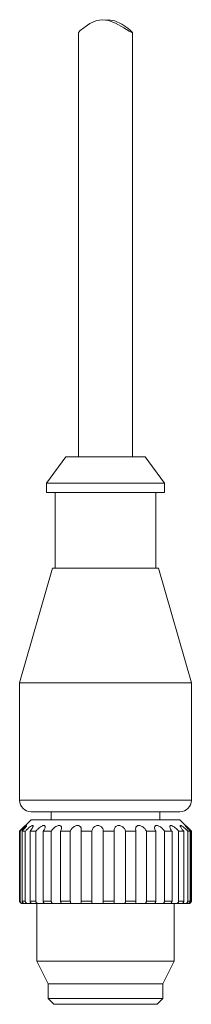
# Model space of a CAD drawing. Header units: millimetres. Extents: x 15 to 415, y 5 to 292.
# Tile 8 of 24: x 186 to 193, y 100 to 143. Entities that reach past the tile are written whole.
import ezdxf

# ---------------------------------------------------------------- set-up
doc = ezdxf.new("R2010")
doc.units = ezdxf.units.MM

msp = doc.modelspace()

# ---------------------------------------------------------------- linework, layer by layer
at = {"color": 7, "linetype": 'Continuous', "lineweight": 15}
for p, q in [((189.510438, 143.375736), (189.410085, 143.359441)), ((188.225515, 142.820286), (188.225515, 124.308139)), ((190.575515, 124.308139), (190.575515, 142.818742)), ((187.661038, 124.308139), (186.825515, 123.158137)), ((191.975514, 123.158137), (191.139991, 124.308139)), ((186.825515, 123.158137), (186.825515, 122.758137)), ((191.975514, 122.758137), (191.975514, 123.158137)), ((187.200515, 122.758137), (187.200515, 119.458137)), ((191.600515, 119.458137), (191.600515, 122.758137)), ((187.084241, 119.458137), (185.650514, 114.45814)), ((193.150515, 114.45814), (191.716788, 119.458137)), ((185.650514, 114.45814), (185.650514, 109.333141)), ((193.150515, 109.333141), (193.150515, 114.45814)), ((187.025514, 108.833143), (187.025514, 108.48314)), ((191.775515, 108.48314), (191.775515, 108.833143)), ((186.150515, 108.48314), (185.650514, 107.983142)), ((193.150515, 107.983142), (192.650514, 108.48314)), ((185.650514, 107.983142), (185.650514, 104.933136)), ((185.669789, 104.933141), (185.669789, 107.983142)), ((185.753402, 107.983137), (185.753402, 104.933141)), ((185.895188, 104.93314), (185.895188, 107.983141)), ((186.103467, 107.983138), (186.103467, 104.933142)), ((186.35947, 104.933142), (186.35947, 107.983137)), ((186.67822, 107.983137), (186.67822, 104.933142)), ((187.030994, 104.933137), (187.030994, 107.983143)), ((187.438493, 107.983138), (187.438493, 104.933137)), ((187.863996, 104.933137), (187.863996, 107.983138)), ((188.332474, 107.983139), (188.332474, 104.933143)), ((188.80171, 104.933139), (188.80171, 107.98314)), ((189.299241, 107.983137), (189.299241, 104.933142)), ((189.780232, 104.933138), (189.780232, 107.983144)), ((190.272909, 107.983138), (190.272909, 104.933143)), ((190.732876, 104.933143), (190.732876, 107.983139)), ((191.187125, 107.983141), (191.187125, 104.93314)), ((191.594722, 104.933142), (191.594722, 107.983138)), ((191.979586, 107.983139), (191.979586, 104.933138)), ((192.307037, 104.933145), (192.307037, 107.98314)), ((192.596288, 107.983141), (192.596288, 104.93314)), ((192.821276, 104.933142), (192.821276, 107.983143)), ((192.995203, 107.983138), (192.995203, 104.933137)), ((193.102397, 104.933142), (193.102397, 107.983138)), ((193.149147, 107.98314), (193.149147, 104.933139)), ((193.150515, 104.933136), (193.150515, 107.983142)), ((186.400515, 104.833142), (186.400515, 102.314447)), ((192.400514, 102.314447), (192.400514, 104.833142)), ((193.005686, 104.833141), (193.048675, 104.833139)), ((186.400515, 102.314447), (186.900515, 101.33314)), ((191.900515, 101.33314), (192.400514, 102.314447)), ((186.900515, 101.33314), (186.900515, 100.683141)), ((191.900515, 100.683141), (191.900515, 101.33314)), ((186.900515, 100.683141), (187.150515, 100.433142)), ((191.650515, 100.433142), (191.900515, 100.683141))]:
    msp.add_line(p, q, dxfattribs=at)
at = {"color": 7, "linetype": 'Continuous', "lineweight": 15, "flags": 128}
for points in [[(188.23592, 142.820285), (188.231083, 142.824834), (188.299659, 142.898215), (188.451907, 143.026327), (188.719555, 143.205606), (189.013403, 143.334132), (189.265756, 143.375403), (189.527143, 143.346493), (189.8415, 143.230183), (190.204859, 143.025394), (190.433352, 142.88079), (190.54746, 142.815342), (190.572992, 142.819753), (190.513605, 142.886628), (190.372527, 143.008064), (190.121074, 143.182533), (189.815155, 143.325564), (189.510438, 143.375736), (189.510438, 143.375736)], [(187.661038, 124.308139), (187.681713, 124.30814), (187.861665, 124.308139), (188.208374, 124.308143), (188.684271, 124.308143), (189.237784, 124.308142)], [(189.237784, 124.308142), (189.808931, 124.308137), (190.33582, 124.308141), (190.761354, 124.30814), (191.03942, 124.308138), (191.139885, 124.30814), (191.139991, 124.308139)], [(189.159619, 123.158137), (188.504291, 123.158138), (187.910039, 123.158144), (187.417361, 123.158142), (187.059831, 123.158143), (186.861815, 123.15814), (186.825515, 123.158137)], [(191.975514, 123.158137), (191.964222, 123.158136), (191.814517, 123.158143), (191.500302, 123.158141), (191.04299, 123.15814), (190.473747, 123.158141), (189.831364, 123.158143), (189.159619, 123.158137)], [(186.825515, 122.758137), (186.861815, 122.75814), (187.059831, 122.758138), (187.417361, 122.758137), (187.910039, 122.75814), (188.504291, 122.758138), (189.159619, 122.758142)], [(189.159619, 122.758142), (189.831364, 122.758143), (190.473747, 122.758137), (191.04299, 122.758141), (191.500302, 122.758141), (191.814517, 122.758138), (191.964222, 122.758139), (191.975514, 122.758137)], [(187.084241, 119.458137), (187.087034, 119.458142), (187.212782, 119.458139), (187.515767, 119.458142), (187.971442, 119.45814), (188.542893, 119.45814), (189.183823, 119.458141)], [(189.183823, 119.458141), (189.842309, 119.458142), (190.465002, 119.458142), (191.001457, 119.458145), (191.408214, 119.458141), (191.652318, 119.458141), (191.716788, 119.458137)], [(189.049696, 114.458141), (188.255294, 114.458137), (187.514441, 114.458137), (186.861779, 114.458142), (186.327826, 114.458139), (185.937548, 114.458138), (185.709195, 114.458141), (185.650514, 114.45814)], [(193.150515, 114.45814), (193.1096, 114.458136), (192.904127, 114.458143), (192.534828, 114.458135), (192.018973, 114.458138), (191.380681, 114.458138), (190.649799, 114.458141), (189.860501, 114.458139), (189.049696, 114.458141)], [(189.096472, 108.833138), (188.358453, 108.833142), (187.676611, 108.833139), (187.087706, 108.833136), (186.623485, 108.833144), (186.308974, 108.833142), (186.161129, 108.833141), (186.150515, 108.833143)], [(192.650514, 108.833143), (192.648466, 108.833141), (192.534307, 108.833143), (192.251204, 108.833141), (191.81442, 108.833142), (191.247502, 108.83314), (190.581012, 108.833141), (189.850882, 108.83314), (189.096472, 108.833138)], [(186.150515, 108.48314), (186.161129, 108.483143), (186.308974, 108.483144), (186.623485, 108.483136), (187.087706, 108.483138), (187.676611, 108.483141), (188.358453, 108.483144), (189.096472, 108.483141)], [(189.096472, 108.483141), (189.850882, 108.483143), (190.581012, 108.483143), (191.247502, 108.483142), (191.81442, 108.483139), (192.251204, 108.483143), (192.534307, 108.48314), (192.648466, 108.483138), (192.650514, 108.48314)], [(185.895188, 107.983141), (185.87425, 107.983141), (185.85422, 107.983138), (185.835104, 107.983142), (185.816908, 107.98314), (185.799635, 107.983142), (185.78329, 107.98314), (185.767878, 107.983139), (185.753402, 107.983137)], [(186.35947, 107.983137), (186.324635, 107.983139), (186.290593, 107.98314), (186.257352, 107.98314), (186.224922, 107.983142), (186.19331, 107.98314), (186.162525, 107.983138), (186.132575, 107.98314), (186.103467, 107.983138)], [(187.030994, 107.983143), (186.984636, 107.983139), (186.938902, 107.983139), (186.893802, 107.98314), (186.849348, 107.983138), (186.805551, 107.983141), (186.762424, 107.983139), (186.719976, 107.98314), (186.67822, 107.983137)], [(187.863996, 107.983138), (187.809276, 107.983139), (187.754965, 107.983142), (187.701079, 107.983141), (187.647631, 107.98314), (187.594635, 107.98314), (187.542104, 107.983143), (187.490052, 107.983139), (187.438493, 107.983138)], [(188.80171, 107.98314), (188.742356, 107.983136), (188.683171, 107.983141), (188.62417, 107.983141), (188.565371, 107.983145), (188.506786, 107.983141), (188.448432, 107.983136), (188.390323, 107.983139), (188.332474, 107.983139)], [(189.780232, 107.983144), (189.720288, 107.983136), (189.660262, 107.98314), (189.600168, 107.983139), (189.540024, 107.983139), (189.479843, 107.98314), (189.419642, 107.983142), (189.359436, 107.983144), (189.299241, 107.983137)], [(190.732876, 107.983139), (190.676428, 107.983142), (190.619651, 107.98314), (190.56256, 107.983138), (190.50517, 107.983138), (190.447494, 107.98314), (190.389549, 107.983144), (190.331349, 107.98314), (190.272909, 107.983138)], [(191.594722, 107.983138), (191.545617, 107.983142), (191.495959, 107.983145), (191.44576, 107.983142), (191.395035, 107.983141), (191.343796, 107.983139), (191.292055, 107.98314), (191.239827, 107.983139), (191.187125, 107.983141)], [(192.307037, 107.98314), (192.268621, 107.983142), (192.229465, 107.983145), (192.189581, 107.983141), (192.148977, 107.98314), (192.107665, 107.983141), (192.065656, 107.983137), (192.022959, 107.983142), (191.979586, 107.983139)], [(192.821276, 107.983143), (192.796167, 107.983145), (192.770183, 107.983141), (192.743331, 107.983141), (192.715616, 107.983139), (192.687047, 107.983141), (192.657631, 107.98314), (192.627376, 107.983141), (192.596288, 107.983141)], [(193.102397, 107.983138), (193.092306, 107.98314), (193.081264, 107.983139), (193.069273, 107.98314), (193.056336, 107.983142), (193.042457, 107.98314), (193.02764, 107.983136), (193.011887, 107.983137), (192.995203, 107.983138)], [(193.150515, 107.983142), (193.15029, 107.983137), (193.149147, 107.98314)], [(185.771066, 104.833136), (185.764938, 104.833139), (185.75989, 104.833141), (185.755924, 104.833141), (185.753041, 104.833141), (185.751242, 104.833141), (185.750528, 104.833138), (185.750515, 104.833142)], [(185.753402, 104.933141), (185.767878, 104.933143), (185.78329, 104.93314), (185.799635, 104.933141), (185.816908, 104.93314), (185.835104, 104.933141), (185.85422, 104.933142), (185.87425, 104.93314), (185.895188, 104.93314)], [(185.771066, 104.833136), (185.835391, 104.833138), (185.847917, 104.833137)], [(185.994844, 104.83314), (185.972717, 104.833138), (185.951608, 104.833138), (185.931524, 104.833139), (185.912471, 104.833138), (185.894454, 104.833139), (185.87748, 104.83314), (185.861552, 104.833139), (185.846676, 104.833139)], [(185.994844, 104.83314), (186.064317, 104.833138), (186.128052, 104.833141), (186.18101, 104.83314), (186.185676, 104.833143)], [(186.103467, 104.933142), (186.132575, 104.933138), (186.162525, 104.933143), (186.19331, 104.933139), (186.224922, 104.933136), (186.257352, 104.933139), (186.290593, 104.93314), (186.324635, 104.933138), (186.35947, 104.933142)], [(186.450714, 104.833139), (186.414094, 104.83314), (186.378363, 104.833143), (186.34353, 104.833142), (186.309604, 104.833139), (186.276598, 104.833138), (186.24452, 104.833138), (186.21338, 104.833143), (186.183187, 104.83314)], [(186.450714, 104.833139), (186.5206, 104.833138), (186.58984, 104.833143), (186.652959, 104.833137), (186.704966, 104.83314), (186.738954, 104.833137)], [(186.67822, 104.933142), (186.719976, 104.933139), (186.762424, 104.933143), (186.805551, 104.93314), (186.849348, 104.933142), (186.893802, 104.933139), (186.938902, 104.933137), (186.984636, 104.933138), (187.030994, 104.933137)], [(187.107607, 104.833137), (187.058992, 104.833139), (187.011073, 104.83314), (186.963864, 104.833142), (186.917379, 104.83314), (186.871632, 104.83314), (186.826636, 104.833138), (186.782406, 104.833144), (186.738954, 104.833144)], [(187.107607, 104.833137), (187.173144, 104.833139), (187.243171, 104.833138), (187.312149, 104.833138), (187.374626, 104.833141), (187.425661, 104.833139), (187.461218, 104.833138), (187.476101, 104.83314)], [(187.438493, 104.933137), (187.490052, 104.933138), (187.542104, 104.933142), (187.594635, 104.933138), (187.647631, 104.933139), (187.701079, 104.93314), (187.754965, 104.933141), (187.809276, 104.933138), (187.863996, 104.933137)], [(187.920758, 104.833144), (187.86346, 104.833139), (187.806619, 104.833141), (187.750252, 104.833141), (187.694375, 104.833141), (187.639005, 104.83314), (187.584158, 104.83314), (187.529852, 104.833143), (187.476101, 104.833139)], [(187.920758, 104.833144), (187.97748, 104.833139), (188.04352, 104.833139), (188.113658, 104.833141), (188.182347, 104.833142), (188.244155, 104.83314), (188.294197, 104.833142), (188.328514, 104.83314), (188.344394, 104.833141)], [(188.332474, 104.933143), (188.390323, 104.933138), (188.448432, 104.93314), (188.506786, 104.93314), (188.565371, 104.933139), (188.62417, 104.93314), (188.683171, 104.93314), (188.742356, 104.93314), (188.80171, 104.933139)], [(188.834752, 104.833139), (188.772676, 104.833139), (188.710787, 104.833136), (188.649102, 104.833143), (188.587641, 104.833141), (188.526421, 104.833139), (188.465462, 104.83314), (188.40478, 104.833142), (188.344394, 104.833141)], [(188.834752, 104.833139), (188.878793, 104.833139), (188.936347, 104.833139), (189.002864, 104.83314), (189.073084, 104.833135), (189.141454, 104.833138), (189.202569, 104.833142), (189.251597, 104.833139), (189.28466, 104.833139)], [(189.787302, 104.833141), (189.724678, 104.833138), (189.661958, 104.833142), (189.59916, 104.833139), (189.536303, 104.833138), (189.473406, 104.833139), (189.410487, 104.833139), (189.347566, 104.83314), (189.28466, 104.833139)], [(189.299241, 104.933142), (189.359436, 104.933138), (189.419642, 104.93314), (189.479843, 104.933139), (189.540024, 104.933138), (189.600168, 104.933138), (189.660262, 104.933139), (189.720288, 104.933141), (189.780232, 104.933138)], [(189.787302, 104.833141), (189.815661, 104.833137), (189.860806, 104.833143), (189.919169, 104.833141), (189.986135, 104.833137), (190.056408, 104.833141), (190.124432, 104.833142), (190.184828, 104.833138), (190.232821, 104.833137)], [(190.713493, 104.833141), (190.654589, 104.833141), (190.595313, 104.833142), (190.535681, 104.833139), (190.475712, 104.833139), (190.415424, 104.833142), (190.354834, 104.833138), (190.29396, 104.833143), (190.232821, 104.833137)], [(190.272909, 104.933143), (190.331349, 104.933138), (190.389549, 104.933137), (190.447494, 104.933144), (190.50517, 104.933143), (190.56256, 104.933143), (190.619651, 104.933139), (190.676428, 104.933141), (190.732876, 104.933143)], [(190.713493, 104.833141), (190.724237, 104.833143), (190.753897, 104.83314), (190.800129, 104.833139), (190.859276, 104.833138), (190.926663, 104.83314), (190.99696, 104.833142), (191.064609, 104.83314), (191.124262, 104.83314)], [(191.550206, 104.83314), (191.499037, 104.833142), (191.447244, 104.833142), (191.394842, 104.833142), (191.341848, 104.833141), (191.288277, 104.833137), (191.234145, 104.83314), (191.179467, 104.83314), (191.124262, 104.83314)], [(191.187125, 104.93314), (191.239827, 104.933143), (191.292055, 104.933144), (191.343796, 104.933143), (191.395035, 104.933139), (191.44576, 104.933141), (191.495959, 104.933139), (191.545617, 104.933141), (191.594722, 104.933142)], [(191.550206, 104.833139), (191.554757, 104.833137), (191.585707, 104.833143), (191.633006, 104.833143), (191.692914, 104.833142), (191.760693, 104.833142), (191.830985, 104.833142), (191.898232, 104.833139)], [(192.240422, 104.833141), (192.200474, 104.833144), (192.159693, 104.83314), (192.118093, 104.833142), (192.075685, 104.83314), (192.032482, 104.833137), (191.988497, 104.833143), (191.943742, 104.83314), (191.898232, 104.833139)], [(191.979586, 104.933138), (192.022959, 104.93314), (192.065656, 104.933142), (192.107665, 104.93314), (192.148977, 104.93314), (192.189581, 104.933139), (192.229465, 104.933139), (192.268621, 104.933141), (192.307037, 104.933145)], [(192.240422, 104.833144), (192.254595, 104.833141), (192.302941, 104.833139), (192.363584, 104.833141), (192.431729, 104.833139), (192.501987, 104.833137)], [(192.737103, 104.83314), (192.711098, 104.83314), (192.68411, 104.833141), (192.656145, 104.83314), (192.627214, 104.833141), (192.597323, 104.833138), (192.566482, 104.833137), (192.5347, 104.833139), (192.501987, 104.833137)], [(192.596288, 104.93314), (192.627376, 104.93314), (192.657631, 104.933139), (192.687047, 104.93314), (192.715616, 104.933137), (192.743331, 104.93314), (192.770183, 104.933141), (192.796167, 104.933139), (192.821276, 104.933142)], [(192.73486, 104.833141), (192.764547, 104.833141), (192.8259, 104.83314), (192.894382, 104.833135)], [(193.0064, 104.833141), (192.996112, 104.833143), (192.984755, 104.833138), (192.972332, 104.833139), (192.958848, 104.833142), (192.944307, 104.833144), (192.928712, 104.833141), (192.912069, 104.833141), (192.894382, 104.833135)], [(192.995203, 104.933137), (193.011887, 104.933141), (193.02764, 104.93314), (193.042457, 104.93314), (193.056336, 104.933141), (193.069273, 104.93314), (193.081264, 104.933137), (193.092306, 104.933138), (193.102397, 104.933142)], [(186.400515, 102.314447), (186.413987, 102.314448), (186.578441, 102.314443), (186.920216, 102.314446), (187.417837, 102.31445), (188.040038, 102.314442), (188.747722, 102.314446), (189.496423, 102.314441), (190.239099, 102.314443), (190.929082, 102.314444), (191.523021, 102.314446), (191.983594, 102.314448), (192.281863, 102.314445), (192.399086, 102.314445), (192.400514, 102.314447)], [(191.900515, 101.33314), (191.867788, 101.333141), (191.667515, 101.333138), (191.299109, 101.333139), (190.789893, 101.333137), (190.177633, 101.333141), (189.507737, 101.333137), (188.82989, 101.333136), (188.194363, 101.333138), (187.648291, 101.333136), (187.232174, 101.333145), (186.976872, 101.333143), (186.900515, 101.33314)], [(186.900515, 100.683141), (186.915955, 100.68314), (187.082937, 100.683141), (187.421802, 100.68314), (187.907421, 100.683141), (188.503774, 100.68314), (189.166635, 100.683139)], [(189.166635, 100.683139), (189.846842, 100.68314), (190.493947, 100.68314), (191.059957, 100.683142), (191.502893, 100.68314), (191.789906, 100.683142), (191.899709, 100.683139), (191.900515, 100.683141)], [(189.190023, 100.433142), (188.567431, 100.433142), (188.012331, 100.433139), (187.569693, 100.433138), (187.275377, 100.433139), (187.153227, 100.433139), (187.150515, 100.433142)], [(191.650515, 100.433142), (191.58789, 100.433136), (191.35077, 100.433145), (190.955651, 100.433141), (190.434545, 100.433141), (189.829668, 100.433141), (189.190023, 100.433142)]]:
    msp.add_lwpolyline(points, dxfattribs=at)
at = {"color": 8, "linetype": 'Continuous', "lineweight": 15, "flags": 128}
for points in [[(185.650514, 109.333141), (185.709195, 109.333142), (185.937548, 109.333139), (186.327826, 109.33314), (186.861779, 109.333137), (187.514441, 109.333138), (188.255294, 109.333138), (189.049696, 109.333142)], [(189.049696, 109.333142), (189.860501, 109.33314), (190.649799, 109.333142), (191.380681, 109.333139), (192.018973, 109.333139), (192.534828, 109.333136), (192.904127, 109.333144), (193.1096, 109.333137), (193.150515, 109.333141)], [(193.149147, 104.933139), (193.15029, 104.933141), (193.150515, 104.933136)]]:
    msp.add_lwpolyline(points, dxfattribs=at)
at = {"color": 7, "linetype": 'Continuous', "lineweight": 15}
for centre, radius, start, end in [((186.150515, 109.33314), 0.5, 180, 270), ((192.650515, 109.33314), 0.5, 270, 0), ((185.659937, 114.134125), 6.15099, 269.9122316, 270.0917686), ((185.750515, 104.93314), 0.1, 180, 270), ((193.050515, 104.93314), 0.1, 270, 0)]:
    msp.add_arc(centre, radius, start, end, dxfattribs=at)
at = {"color": 8, "linetype": 'Continuous', "lineweight": 15}
msp.add_arc((185.660241, 104.611721), 0.321561, 88.298544, 91.7333327, dxfattribs=at)
at = {"color": 7, "linetype": 'Continuous', "lineweight": 15}
for points, knots in [([(185.753402, 107.983137), (185.79035, 108.022028), (185.852978, 108.087949), (185.915892, 108.165268), (185.946654, 108.209752), (185.956194, 108.231977), (185.948335, 108.235089), (185.924251, 108.220624), (185.881008, 108.185721), (185.80875, 108.119952), (185.73341, 108.046948), (185.68442, 107.997816), (185.669789, 107.983142)], [0, 0, 0, 0, 0.174781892, 0.2962602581, 0.3841609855, 0.4533580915, 0.5229225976, 0.5848546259, 0.6655492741, 0.7774495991, 0.9335325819, 1, 1, 1, 1]), ([(186.103467, 107.983138), (186.135891, 108.022028), (186.190852, 108.087947), (186.233154, 108.165268), (186.244837, 108.209753), (186.236476, 108.231972), (186.212396, 108.235092), (186.173287, 108.220627), (186.116279, 108.185724), (186.03313, 108.119951), (185.955304, 108.04695), (185.909014, 107.997816), (185.895188, 107.983141)], [0, 0, 0, 0, 0.17478007, 0.296259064, 0.38415812, 0.453358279, 0.522920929, 0.584851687, 0.66554716, 0.777449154, 0.933530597, 1, 1, 1, 1]), ([(186.67822, 107.983137), (186.703911, 108.022029), (186.747456, 108.08795), (186.766267, 108.165267), (186.758075, 108.209755), (186.732384, 108.231975), (186.693719, 108.235088), (186.642257, 108.220632), (186.575366, 108.185714), (186.486988, 108.119952), (186.411984, 108.046949), (186.371547, 107.997813), (186.35947, 107.983137)], [0, 0, 0, 0, 0.174780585, 0.296252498, 0.384160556, 0.453360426, 0.522918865, 0.584853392, 0.665549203, 0.777448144, 0.933530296, 1, 1, 1, 1]), ([(187.438493, 107.983138), (187.455699, 108.022028), (187.484866, 108.087948), (187.478897, 108.165266), (187.451392, 108.209754), (187.410118, 108.231968), (187.359511, 108.235096), (187.299193, 108.220625), (187.226981, 108.185718), (187.139403, 108.119946), (187.072327, 108.04695), (187.0405, 107.997818), (187.030994, 107.983143)], [0, 0, 0, 0, 0.174774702, 0.29625349, 0.38416262, 0.453360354, 0.522921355, 0.58485291, 0.665549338, 0.777451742, 0.933530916, 1, 1, 1, 1]), ([(188.332474, 107.983139), (188.340024, 108.022029), (188.352821, 108.087948), (188.322483, 108.165273), (188.277539, 108.209752), (188.223493, 108.231974), (188.164391, 108.23509), (188.099332, 108.220634), (188.026722, 108.185715), (187.945904, 108.119949), (187.891333, 108.046955), (187.870283, 107.997815), (187.863996, 107.983138)], [0, 0, 0, 0, 0.1747810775, 0.2962583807, 0.3841641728, 0.4533585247, 0.52292, 0.58485134, 0.665549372, 0.7774496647, 0.9335292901, 1, 1, 1, 1]), ([(189.299241, 107.983137), (189.296619, 108.022027), (189.292176, 108.087948), (189.239533, 108.165266), (189.180216, 108.20976), (189.117081, 108.231964), (189.053511, 108.235094), (188.988147, 108.220629), (188.920079, 108.185722), (188.851538, 108.119951), (188.813186, 108.046949), (188.80435, 107.997816), (188.80171, 107.98314)], [0, 0, 0, 0, 0.174777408, 0.296255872, 0.38416491, 0.45335685, 0.522917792, 0.584849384, 0.665544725, 0.777445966, 0.933524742, 1, 1, 1, 1]), ([(190.272909, 107.983138), (190.260296, 108.022029), (190.238916, 108.087949), (190.167554, 108.165268), (190.097904, 108.209757), (190.029986, 108.231967), (189.966278, 108.235096), (189.905062, 108.220636), (189.846181, 108.185716), (189.794583, 108.119947), (189.775067, 108.04695), (189.779044, 107.997818), (189.780232, 107.983144)], [0, 0, 0, 0, 0.1747809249, 0.2962560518, 0.3841654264, 0.4533584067, 0.5229190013, 0.5848519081, 0.6655499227, 0.7774536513, 0.9335309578, 1, 1, 1, 1]), ([(191.187125, 107.983141), (191.165377, 108.022029), (191.128513, 108.087947), (191.043309, 108.16527), (190.968063, 108.209752), (190.899993, 108.231971), (190.840491, 108.235098), (190.787593, 108.220631), (190.741911, 108.185716), (190.710771, 108.119948), (190.711422, 108.046949), (190.727942, 107.997815), (190.732876, 107.983139)], [0, 0, 0, 0, 0.174774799, 0.296256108, 0.38416061, 0.453354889, 0.522917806, 0.584850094, 0.665547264, 0.777449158, 0.933527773, 1, 1, 1, 1]), ([(191.979586, 107.983139), (191.950188, 108.02203), (191.900358, 108.08795), (191.807103, 108.165266), (191.7314, 108.209751), (191.667812, 108.231967), (191.616572, 108.235094), (191.575597, 108.220629), (191.546225, 108.185721), (191.537668, 108.119946), (191.558441, 108.046948), (191.586378, 107.997813), (191.594722, 107.983138)], [0, 0, 0, 0, 0.1747784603, 0.2962549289, 0.3841607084, 0.4533555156, 0.5229196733, 0.5848497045, 0.6655436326, 0.777449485, 0.933527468, 1, 1, 1, 1]), ([(192.596288, 107.983141), (192.561242, 108.02203), (192.501837, 108.087948), (192.406894, 108.165268), (192.335891, 108.209755), (192.281121, 108.231971), (192.241628, 108.235092), (192.215376, 108.22063), (192.204314, 108.18572), (192.218921, 108.119949), (192.258402, 108.046948), (192.295851, 107.997816), (192.307037, 107.98314)], [0, 0, 0, 0, 0.1747765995, 0.2962559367, 0.3841627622, 0.4533565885, 0.5229173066, 0.5848548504, 0.6655432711, 0.7774489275, 0.9335250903, 1, 1, 1, 1]), ([(192.995203, 107.983138), (192.956899, 108.022028), (192.89197, 108.087948), (192.801806, 108.165265), (192.740338, 108.209751), (192.698121, 108.231971), (192.673071, 108.235096), (192.663321, 108.220633), (192.671329, 108.185718), (192.708108, 108.119948), (192.763598, 108.046952), (192.808011, 107.997818), (192.821276, 107.983143)], [0, 0, 0, 0, 0.17477858, 0.29625645, 0.384163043, 0.453360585, 0.522921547, 0.584852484, 0.665553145, 0.777450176, 0.933530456, 1, 1, 1, 1]), ([(193.149147, 107.98314), (193.110192, 108.022031), (193.044162, 108.087953), (192.964927, 108.165262), (192.917185, 108.209758), (192.890392, 108.231972), (192.881494, 108.235086), (192.888915, 108.220633), (192.915443, 108.185721), (192.971884, 108.119948), (193.03961, 108.046949), (193.087957, 107.997813), (193.102397, 107.983138)], [0, 0, 0, 0, 0.174777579, 0.296258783, 0.38416241, 0.453358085, 0.522918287, 0.584852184, 0.665548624, 0.777447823, 0.933528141, 1, 1, 1, 1]), ([(185.669789, 104.933141), (185.670876, 104.921937), (185.673053, 104.899495), (185.690119, 104.869597), (185.715195, 104.847235), (185.743918, 104.834963), (185.762761, 104.833695), (185.771066, 104.833136)], [0, 0, 0, 0, 0.211132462, 0.422884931, 0.633584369, 0.83848482, 1, 1, 1, 1]), ([(185.846676, 104.833139), (185.846495, 104.833139), (185.836007, 104.83317), (185.814994, 104.83737), (185.786942, 104.855031), (185.766219, 104.880282), (185.755031, 104.9076), (185.753867, 104.925853), (185.753402, 104.933141)], [0, 0, 0, 0, 0.004187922, 0.24278936, 0.452982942, 0.654968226, 0.862248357, 1, 1, 1, 1]), ([(185.895188, 104.93314), (185.896197, 104.921938), (185.898219, 104.899497), (185.914245, 104.869597), (185.938405, 104.847236), (185.966874, 104.834965), (185.986287, 104.833698), (185.994844, 104.83314)], [0, 0, 0, 0, 0.211101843, 0.42288176, 0.633583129, 0.838485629, 1, 1, 1, 1]), ([(186.183187, 104.83314), (186.183045, 104.833139), (186.174809, 104.833117), (186.157692, 104.837385), (186.133566, 104.855032), (186.115131, 104.880285), (186.104955, 104.9076), (186.103891, 104.925854), (186.103467, 104.933142)], [0, 0, 0, 0, 0.004187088, 0.242825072, 0.452999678, 0.654975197, 0.862238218, 1, 1, 1, 1]), ([(186.35947, 104.933142), (186.360332, 104.921938), (186.362058, 104.899497), (186.375958, 104.869599), (186.397553, 104.847236), (186.423826, 104.834958), (186.442488, 104.833696), (186.450714, 104.833139)], [0, 0, 0, 0, 0.211124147, 0.42287196, 0.63357491, 0.838489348, 1, 1, 1, 1]), ([(186.738954, 104.833144), (186.73886, 104.833142), (186.733413, 104.833039), (186.721388, 104.837418), (186.702826, 104.855022), (186.687938, 104.880282), (186.679465, 104.907598), (186.678575, 104.925852), (186.67822, 104.933142)], [0, 0, 0, 0, 0.004169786, 0.242812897, 0.452986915, 0.654969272, 0.862211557, 1, 1, 1, 1]), ([(187.030994, 104.933137), (187.03165, 104.921934), (187.032965, 104.899493), (187.043785, 104.869596), (187.061348, 104.84724), (187.083638, 104.834964), (187.100274, 104.833696), (187.107607, 104.833137)], [0, 0, 0, 0, 0.21110852, 0.422888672, 0.633555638, 0.83846688, 1, 1, 1, 1]), ([(187.476101, 104.833139), (187.476062, 104.83314), (187.473838, 104.833225), (187.467635, 104.837354), (187.455936, 104.855039), (187.445598, 104.880282), (187.439413, 104.907597), (187.438755, 104.925849), (187.438493, 104.933137)], [0, 0, 0, 0, 0.004212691, 0.242828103, 0.453025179, 0.654991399, 0.862241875, 1, 1, 1, 1]), ([(187.863996, 104.933137), (187.864402, 104.921934), (187.865215, 104.899496), (187.872225, 104.869593), (187.884551, 104.847239), (187.901335, 104.834957), (187.914816, 104.833699), (187.920758, 104.833144)], [0, 0, 0, 0, 0.211120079, 0.422858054, 0.633573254, 0.838503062, 1, 1, 1, 1]), ([(188.344653, 104.83696), (188.344809, 104.837673), (188.345278, 104.839831), (188.3414, 104.855422), (188.336528, 104.880176), (188.332998, 104.907615), (188.332624, 104.925859), (188.332474, 104.933143)], [0, 0, 0, 0, 0.120524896, 0.364692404, 0.599238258, 0.839983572, 1, 1, 1, 1]), ([(188.80171, 104.933139), (188.801838, 104.921937), (188.802094, 104.899498), (188.804811, 104.869595), (188.811066, 104.847241), (188.821203, 104.834964), (188.830607, 104.833697), (188.834752, 104.833139)], [0, 0, 0, 0, 0.211094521, 0.42287329, 0.633566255, 0.83849521, 1, 1, 1, 1]), ([(189.28466, 104.833139), (189.284735, 104.83314), (189.289119, 104.8332), (189.295496, 104.837353), (189.299353, 104.855034), (189.299883, 104.880286), (189.299346, 104.907599), (189.299271, 104.925853), (189.299241, 104.933142)], [0, 0, 0, 0, 0.004163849, 0.242770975, 0.452988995, 0.654968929, 0.8622301, 1, 1, 1, 1]), ([(189.780232, 104.933138), (189.780073, 104.921934), (189.779754, 104.899494), (189.777995, 104.869594), (189.777749, 104.847241), (189.780551, 104.834961), (189.785237, 104.833698), (189.787302, 104.833141)], [0, 0, 0, 0, 0.2111203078, 0.4228639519, 0.633590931, 0.8384886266, 1, 1, 1, 1]), ([(190.232821, 104.833137), (190.232947, 104.833139), (190.240306, 104.833257), (190.252521, 104.837329), (190.26404, 104.855048), (190.270139, 104.880278), (190.272582, 104.907601), (190.272816, 104.925854), (190.272909, 104.933143)], [0, 0, 0, 0, 0.00416743, 0.242800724, 0.452968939, 0.654965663, 0.862236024, 1, 1, 1, 1]), ([(190.732876, 104.933143), (190.732441, 104.921939), (190.73157, 104.899498), (190.725455, 104.8696), (190.718725, 104.84724), (190.713999, 104.83496), (190.713648, 104.833698), (190.713493, 104.833141)], [0, 0, 0, 0, 0.211120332, 0.422876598, 0.633546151, 0.838485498, 1, 1, 1, 1]), ([(191.124262, 104.83314), (191.12443, 104.833141), (191.134216, 104.833177), (191.151507, 104.837362), (191.169873, 104.855032), (191.181133, 104.880281), (191.186388, 104.907598), (191.186915, 104.925852), (191.187125, 104.93314)], [0, 0, 0, 0, 0.004189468, 0.242800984, 0.452985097, 0.654966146, 0.86223251, 1, 1, 1, 1]), ([(191.594722, 104.933142), (191.594041, 104.921938), (191.592677, 104.899497), (191.58262, 104.869598), (191.569867, 104.847241), (191.557936, 104.834961), (191.552571, 104.833697), (191.550206, 104.83314)], [0, 0, 0, 0, 0.211138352, 0.422871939, 0.633564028, 0.838500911, 1, 1, 1, 1]), ([(191.898232, 104.833139), (191.898432, 104.83314), (191.910085, 104.833182), (191.931121, 104.837366), (191.955137, 104.855037), (191.970779, 104.880281), (191.978489, 104.9076), (191.979273, 104.925852), (191.979586, 104.933138)], [0, 0, 0, 0, 0.004163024, 0.242798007, 0.453003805, 0.654978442, 0.862261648, 1, 1, 1, 1]), ([(192.307037, 104.933145), (192.306155, 104.92194), (192.30439, 104.899496), (192.291084, 104.869596), (192.273169, 104.847237), (192.254849, 104.834956), (192.244835, 104.833696), (192.240422, 104.833141)], [0, 0, 0, 0, 0.211144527, 0.422924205, 0.633578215, 0.838515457, 1, 1, 1, 1]), ([(192.501987, 104.833137), (192.502204, 104.83314), (192.514826, 104.8333), (192.538318, 104.837325), (192.566303, 104.855043), (192.585265, 104.880282), (192.594906, 104.907601), (192.595894, 104.925853), (192.596288, 104.93314)], [0, 0, 0, 0, 0.004177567, 0.242805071, 0.452980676, 0.654983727, 0.862252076, 1, 1, 1, 1]), ([(192.821276, 104.933142), (192.820255, 104.921938), (192.81821, 104.899496), (192.802553, 104.8696), (192.780712, 104.847235), (192.757236, 104.834961), (192.743263, 104.833697), (192.737103, 104.83314)], [0, 0, 0, 0, 0.211111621, 0.422880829, 0.633574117, 0.838470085, 1, 1, 1, 1]), ([(192.894382, 104.833135), (192.894602, 104.833137), (192.907386, 104.833232), (192.931658, 104.837348), (192.961729, 104.855035), (192.982715, 104.880283), (192.99363, 104.9076), (192.994755, 104.925851), (192.995203, 104.933137)], [0, 0, 0, 0, 0.004177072, 0.242805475, 0.452986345, 0.655005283, 0.862279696, 1, 1, 1, 1]), ([(193.102397, 104.933142), (193.101306, 104.921939), (193.09912, 104.899498), (193.082183, 104.869599), (193.057893, 104.847241), (193.030878, 104.834959), (193.013889, 104.833697), (193.0064, 104.833141)], [0, 0, 0, 0, 0.211116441, 0.422887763, 0.633575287, 0.838489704, 1, 1, 1, 1]), ([(193.048675, 104.833139), (193.048883, 104.83314), (193.060959, 104.833169), (193.084358, 104.83737), (193.114459, 104.855033), (193.136048, 104.880281), (193.147489, 104.907599), (193.148674, 104.925851), (193.149147, 104.933139)], [0, 0, 0, 0, 0.0041715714, 0.2428018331, 0.4529893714, 0.6549744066, 0.8622447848, 1, 1, 1, 1])]:
    msp.add_open_spline(points, degree=3, knots=knots, dxfattribs=at)

doc.saveas('drawing.dxf')
